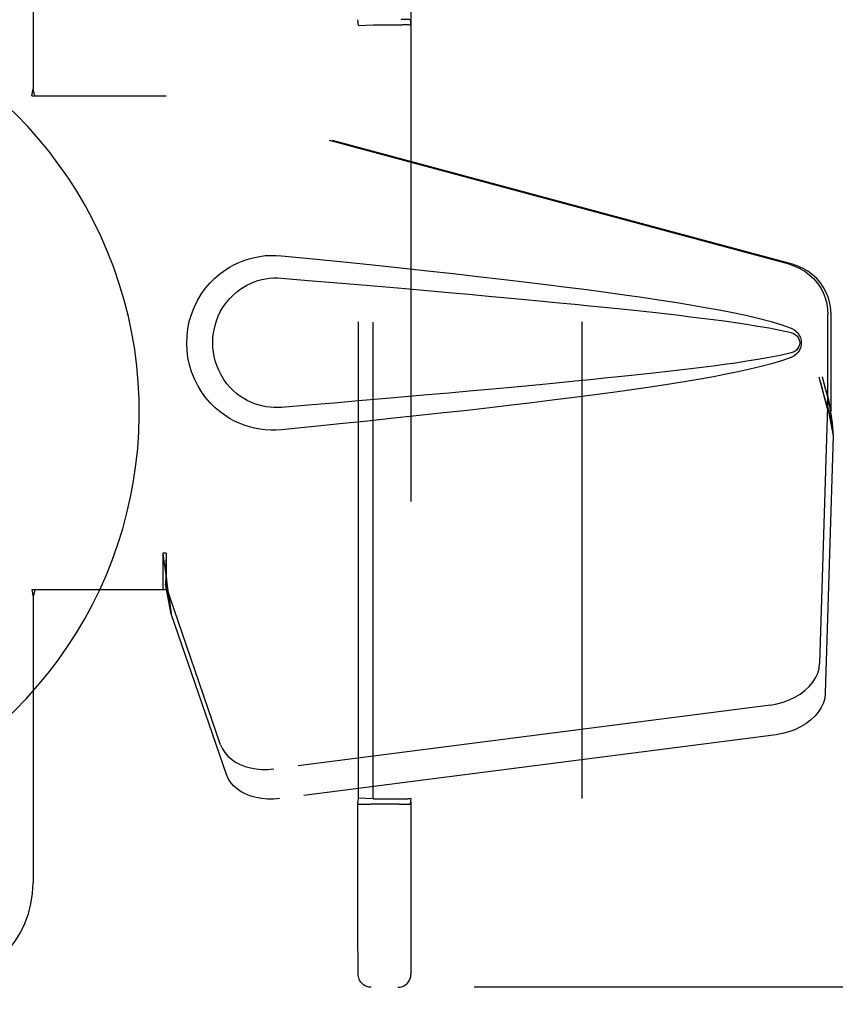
# Model space of a CAD drawing. Header units: inches. Extents: x 0 to 207, y 0 to 134.
# Tile 10 of 78: x 68.4 to 70.35, y 65.53 to 67.88. Entities that reach past the tile are written whole.
import ezdxf

# ---------------------------------------------------------------- set-up
doc = ezdxf.new("R2010")
doc.units = ezdxf.units.IN
doc.header["$LTSCALE"] = 11.383625
doc.header["$MEASUREMENT"] = 0
doc.linetypes.add('HIDDEN', pattern=[0.2, 0.1, -0.1])
doc.layers.add('DEFAULT_2', color=8, linetype='HIDDEN')
doc.layers.add('LEFTHAND_DOOR_ASSEMBLY', color=7, linetype='CONTINUOUS')

msp = doc.modelspace()

# ---------------------------------------------------------------- linework, layer by layer
at = {"layer": 'DEFAULT_2', "color": 8, "linetype": 'HIDDEN'}
for p, q in [((69.7464, 36.4201), (69.7464, 97.4621)), ((69.3372, 68.2851), (69.3372, 65.5971)), ((69.2119, 67.8642), (69.2102, 67.8781)), ((69.3352, 67.8781), (69.3368, 67.8652)), ((69.2119, 67.8642), (69.2467, 67.8655)), ((69.2119, 66.018), (69.2119, 67.8642)), ((69.2467, 66.0167), (69.2467, 67.8655)), ((69.2467, 67.8655), (69.3167, 67.8655)), ((69.3368, 67.8652), (69.3368, 66.0171)), ((69.2102, 66.0042), (69.2119, 66.018)), ((69.2467, 66.0167), (69.2119, 66.018)), ((69.2467, 66.0167), (69.3167, 66.0167)), ((69.3368, 66.0171), (69.3352, 66.0042)), ((69.2102, 65.9342), (69.2102, 66.0042)), ((69.2316, 66.0037), (69.2411, 66.0036)), ((69.309, 66.0036), (69.2411, 66.0036)), ((69.309, 66.0036), (69.3182, 66.0037)), ((69.3182, 66.0037), (69.3261, 66.0038)), ((69.2103, 65.8487), (69.2102, 65.9342)), ((69.2103, 65.7834), (69.2103, 65.8487)), ((69.2105, 65.7205), (69.2103, 65.7834)), ((69.2106, 65.6695), (69.2105, 65.7205)), ((69.2107, 65.6338), (69.2106, 65.6695)), ((69.2108, 65.6145), (69.2107, 65.6338)), ((69.2109, 65.6031), (69.2108, 65.6145)), ((69.211, 65.5997), (69.2109, 65.6031)), ((69.211, 65.5981), (69.211, 65.5997)), ((69.211, 65.5972), (69.211, 65.5981)), ((70.627, 65.5661), (69.2421, 65.5661))]:
    msp.add_line(p, q, dxfattribs=at)
for points in [[(69.3352, 67.8781), (69.3348, 67.8782), (69.3337, 67.8783), (69.3318, 67.8783), (69.3292, 67.8784), (69.3261, 67.8785), (69.3224, 67.8785), (69.3137, 67.8786)], [(69.2102, 66.0042), (69.2106, 66.0041), (69.2117, 66.004), (69.2136, 66.0039), (69.2161, 66.0038), (69.2192, 66.0038), (69.2229, 66.0037), (69.2316, 66.0037)], [(69.3261, 66.0038), (69.3292, 66.0038), (69.3318, 66.0039), (69.3337, 66.004), (69.3348, 66.0041), (69.3352, 66.0042)], [(69.2421, 65.5661), (69.2365, 65.5666), (69.2316, 65.568), (69.2275, 65.5698), (69.2239, 65.572), (69.2202, 65.5751), (69.2172, 65.5787), (69.215, 65.5819), (69.2135, 65.5852), (69.2123, 65.5886), (69.2116, 65.5916), (69.2113, 65.5935), (69.2112, 65.5946), (69.2111, 65.5954), (69.2111, 65.5959), (69.2111, 65.5963), (69.211, 65.5967), (69.211, 65.5972)], [(69.3062, 65.5661), (69.3111, 65.5665), (69.3158, 65.5676), (69.3203, 65.5695), (69.3244, 65.572), (69.3281, 65.5752), (69.3313, 65.5789), (69.3338, 65.5831), (69.3357, 65.5875), (69.3368, 65.5923), (69.3372, 65.5971)]]:
    msp.add_lwpolyline(points, dxfattribs=at)
for centre, start_param, end_param in [((69.3168, 67.8652), 0.002136, 1.572932), ((69.3168, 66.0171), -1.572932, -0.002136)]:
    msp.add_ellipse(centre, major_axis=(0.02, 0), ratio=0.017455, start_param=start_param, end_param=end_param, dxfattribs=at)
at = {"layer": 'LEFTHAND_DOOR_ASSEMBLY', "color": 8, "linetype": 'HIDDEN'}
for p, q in [((68.4339, 68.0661), (68.4339, 67.713)), ((68.4309, 67.6961), (68.4339, 67.713)), ((68.4383, 67.6961), (68.4339, 67.713)), ((68.4309, 67.6961), (68.7518, 67.6961)), ((70.2416, 67.2938), (68.7442, 67.6961)), ((70.2493, 67.2938), (68.7518, 67.6961)), ((70.334, 66.9433), (70.334, 67.1731)), ((70.3417, 66.9433), (70.3417, 67.1731)), ((70.3122, 67.0249), (70.334, 66.9433)), ((70.3199, 67.0249), (70.3417, 66.9433)), ((70.3333, 66.9547), (70.3141, 66.3396)), ((70.3333, 66.9547), (70.3468, 66.8837)), ((70.3356, 66.9708), (70.3442, 66.9146)), ((70.3417, 66.9433), (70.334, 66.9433)), ((70.3442, 66.9146), (70.3452, 66.9038)), ((70.3452, 66.9038), (70.346, 66.8935)), ((70.346, 66.8935), (70.3468, 66.8837)), ((70.3468, 66.8837), (70.3277, 66.2686)), ((68.7442, 66.6036), (68.7442, 66.5161)), ((68.7518, 66.6036), (68.7442, 66.6036)), ((68.7518, 66.6036), (68.7518, 66.5161)), ((68.4309, 66.5161), (68.4339, 66.4993)), ((68.7518, 66.5161), (68.4309, 66.5161)), ((68.4383, 66.5161), (68.4339, 66.4993)), ((68.8823, 66.1456), (68.7505, 66.5294)), ((68.764, 66.4584), (68.7505, 66.5294)), ((68.4339, 66.4993), (68.4339, 65.8161)), ((68.7597, 66.4888), (68.764, 66.4584)), ((68.8959, 66.0746), (68.764, 66.4584)), ((70.1966, 66.2406), (69.0092, 66.0881)), ((70.2102, 66.1695), (69.0227, 66.017))]:
    msp.add_line(p, q, dxfattribs=at)
for points in [[(69.0278, 66.8981), (69.0149, 66.8973), (69.002, 66.8972), (68.9891, 66.898), (68.9762, 66.8996), (68.9635, 66.902), (68.9509, 66.9051), (68.9387, 66.9091), (68.9268, 66.9138), (68.9151, 66.9192), (68.9036, 66.9255), (68.8922, 66.9328), (68.8808, 66.9411), (68.8694, 66.9508), (68.8582, 66.9618), (68.8472, 66.9745), (68.8368, 66.9886), (68.8276, 67.0038), (68.8195, 67.0199), (68.813, 67.0365), (68.8078, 67.0536), (68.8042, 67.0707), (68.802, 67.088), (68.8012, 67.1053), (68.8019, 67.1226), (68.8039, 67.1398), (68.8074, 67.157), (68.8124, 67.174), (68.8188, 67.1906), (68.8267, 67.2068), (68.8358, 67.2222), (68.8461, 67.2364), (68.8571, 67.2493), (68.8683, 67.2605), (68.8797, 67.2703), (68.8911, 67.2788), (68.9026, 67.2862), (68.9142, 67.2926), (68.926, 67.2981), (68.938, 67.3029), (68.9503, 67.3069), (68.963, 67.3102), (68.9758, 67.3126), (68.9888, 67.3143)], [(68.9888, 67.3143), (69.0018, 67.315), (69.0148, 67.315), (69.0278, 67.3141)], [(69.0278, 67.3141), (69.1034, 67.3066), (69.176, 67.2992), (69.2457, 67.292), (69.3126, 67.2849), (69.3767, 67.278), (69.4382, 67.2713), (69.4972, 67.2646), (69.5538, 67.2581), (69.608, 67.2517), (69.66, 67.2454), (69.7098, 67.2392), (69.7576, 67.2331), (69.8034, 67.227), (69.8473, 67.2209), (69.8894, 67.2149), (69.9297, 67.2089), (69.9683, 67.2029), (70.0052, 67.1969), (70.0406, 67.1908), (70.0743, 67.1846), (70.1066, 67.1783), (70.1375, 67.1717), (70.1669, 67.165), (70.1948, 67.1577), (70.2212, 67.1497), (70.246, 67.1411)], [(70.2416, 67.2938), (70.2546, 67.2895), (70.2669, 67.2839), (70.2786, 67.277), (70.2895, 67.2688), (70.2994, 67.2595), (70.3082, 67.2491), (70.3159, 67.2379), (70.3223, 67.2259), (70.3274, 67.2132), (70.331, 67.2001), (70.3332, 67.1867), (70.334, 67.1731)], [(70.3417, 67.1731), (70.3409, 67.1867), (70.3387, 67.2001), (70.3351, 67.2132), (70.33, 67.2259), (70.3236, 67.2379), (70.3159, 67.2491), (70.3071, 67.2595), (70.2971, 67.2688), (70.2863, 67.277), (70.2746, 67.2839), (70.2623, 67.2895), (70.2493, 67.2938)], [(69.0278, 66.9516), (69.0184, 66.9511), (69.0091, 66.9512), (68.9997, 66.9519), (68.9903, 66.9532), (68.9811, 66.9551), (68.9719, 66.9575), (68.9631, 66.9605), (68.9544, 66.964), (68.946, 66.968), (68.9377, 66.9726), (68.9295, 66.9779), (68.9213, 66.984), (68.9132, 66.991), (68.9051, 66.999), (68.8972, 67.0082), (68.8898, 67.0183), (68.8832, 67.0292), (68.8776, 67.0404), (68.873, 67.0516), (68.8694, 67.0628), (68.8667, 67.0737), (68.8649, 67.0845), (68.8638, 67.095), (68.8634, 67.1053), (68.8637, 67.1157), (68.8647, 67.1262), (68.8664, 67.1368), (68.8689, 67.1477), (68.8723, 67.1589), (68.8767, 67.1701), (68.8823, 67.1814), (68.8887, 67.1923), (68.8961, 67.2025), (68.904, 67.2119), (68.912, 67.2201), (68.9202, 67.2273), (68.9285, 67.2336), (68.9368, 67.2391), (68.9452, 67.2438), (68.9538, 67.248), (68.9625, 67.2516), (68.9715, 67.2546), (68.9806, 67.2571), (68.99, 67.259), (68.9994, 67.2603), (69.0089, 67.261), (69.0183, 67.2611), (69.0278, 67.2606)], [(69.0278, 67.2606), (69.0912, 67.2553), (69.1524, 67.2501), (69.2114, 67.2451), (69.2683, 67.2402), (69.3232, 67.2355), (69.376, 67.2308), (69.4267, 67.2263), (69.4755, 67.2219), (69.5224, 67.2177), (69.5674, 67.2136), (69.6105, 67.2095), (69.6518, 67.2056), (69.6912, 67.2019), (69.729, 67.1982), (69.7649, 67.1946), (69.7993, 67.1911), (69.832, 67.1878), (69.8634, 67.1845), (69.8935, 67.1813), (69.9226, 67.1781), (69.9508, 67.1749), (69.9784, 67.1717), (70.0056, 67.1685), (70.0325, 67.1652), (70.0593, 67.1617), (70.0861, 67.1582), (70.1129, 67.1544), (70.1397, 67.1505), (70.1665, 67.1462), (70.1932, 67.1416), (70.2198, 67.1362), (70.2462, 67.1303)], [(70.246, 67.1411), (70.2521, 67.138), (70.2573, 67.1341), (70.2619, 67.1295), (70.2656, 67.1242), (70.2682, 67.1185), (70.2698, 67.1126), (70.2703, 67.1063), (70.2698, 67.1001), (70.2683, 67.0941), (70.2657, 67.0884), (70.2621, 67.083), (70.2575, 67.0782), (70.2522, 67.0743), (70.246, 67.0712)], [(70.2462, 67.1303), (70.2513, 67.1284), (70.2557, 67.126), (70.2595, 67.1227), (70.2626, 67.119), (70.2648, 67.1149), (70.2662, 67.1106), (70.2666, 67.1059), (70.2661, 67.1013), (70.2647, 67.097), (70.2624, 67.093), (70.2594, 67.0893), (70.2556, 67.0862), (70.2512, 67.0838), (70.2462, 67.082)], [(70.2462, 67.082), (70.2198, 67.076), (70.1934, 67.0707), (70.1667, 67.066), (70.14, 67.0618), (70.1132, 67.0578), (70.0864, 67.0541), (70.0597, 67.0506), (70.0329, 67.0471), (70.0061, 67.0438), (69.979, 67.0406), (69.9515, 67.0374), (69.9233, 67.0343), (69.8942, 67.0311), (69.8641, 67.0279), (69.8328, 67.0246), (69.8001, 67.0212), (69.7658, 67.0177), (69.7298, 67.0142), (69.6921, 67.0105), (69.6526, 67.0067), (69.6113, 67.0028), (69.5682, 66.9988), (69.5232, 66.9946), (69.4762, 66.9904), (69.4274, 66.986), (69.3765, 66.9815), (69.3237, 66.9768), (69.2688, 66.9721), (69.2118, 66.9672), (69.1526, 66.9621), (69.0913, 66.9569), (69.0278, 66.9516)], [(70.246, 67.0712), (70.2234, 67.0632), (70.1994, 67.0558), (70.1741, 67.0491), (70.1475, 67.0428), (70.1197, 67.0367), (70.0906, 67.0308), (70.0602, 67.025), (70.0285, 67.0193), (69.9953, 67.0137), (69.9608, 67.0081), (69.9248, 67.0026), (69.8873, 66.997), (69.8482, 66.9914), (69.8075, 66.9858), (69.7651, 66.9802), (69.721, 66.9745), (69.675, 66.9687), (69.6272, 66.9628), (69.5775, 66.9569), (69.5257, 66.9509), (69.4717, 66.9447), (69.4156, 66.9385), (69.3572, 66.9321), (69.2964, 66.9256), (69.2331, 66.919), (69.1673, 66.9122), (69.0989, 66.9052), (69.0278, 66.8981)], [(70.3122, 67.0249), (70.3175, 67.0053), (70.3228, 66.9861), (70.3283, 66.9672), (70.3337, 66.9489), (70.339, 66.9314), (70.3442, 66.9146)], [(70.3199, 67.0249), (70.3225, 67.0153), (70.3251, 67.0059), (70.3277, 66.9966), (70.3304, 66.9876), (70.333, 66.979), (70.3356, 66.9708)], [(70.3356, 66.9708), (70.3352, 66.968), (70.3348, 66.9652), (70.3345, 66.9625), (70.3341, 66.9598), (70.3337, 66.9572), (70.3333, 66.9547)], [(68.7442, 66.6036), (68.7467, 66.5834), (68.7493, 66.5634), (68.752, 66.5437), (68.7547, 66.5246), (68.7597, 66.4888)], [(68.7518, 66.6036), (68.7517, 66.5933), (68.7516, 66.5831)], [(68.7516, 66.5831), (68.7514, 66.5634), (68.7513, 66.554), (68.7511, 66.5451)], [(68.7586, 66.4966), (68.7571, 66.5076), (68.755, 66.5249), (68.7533, 66.5409), (68.7522, 66.5554), (68.7516, 66.5682), (68.7515, 66.5759)], [(68.7511, 66.5451), (68.7509, 66.5396), (68.7508, 66.537), (68.7507, 66.5344), (68.7506, 66.5319), (68.7505, 66.5294)], [(70.1966, 66.2406), (70.2121, 66.2433), (70.227, 66.2473), (70.2414, 66.2526), (70.2551, 66.2591), (70.2677, 66.2667), (70.2791, 66.2754), (70.2892, 66.2849), (70.2977, 66.295), (70.3045, 66.3058), (70.3096, 66.3169), (70.3128, 66.3282), (70.3141, 66.3396)], [(70.3277, 66.2686), (70.3263, 66.2571), (70.3231, 66.2459), (70.3181, 66.2348), (70.3112, 66.224), (70.3027, 66.2138), (70.2927, 66.2043), (70.2812, 66.1957), (70.2686, 66.1881), (70.255, 66.1815), (70.2405, 66.1762), (70.2256, 66.1722), (70.2102, 66.1695)], [(68.8823, 66.1456), (68.8866, 66.136), (68.8922, 66.127), (68.8994, 66.1186), (68.908, 66.111), (68.9178, 66.1043), (68.9287, 66.0986), (68.9407, 66.0939), (68.9534, 66.0904), (68.9668, 66.088), (68.9807, 66.0868), (68.9948, 66.0868), (69.0092, 66.0881)], [(69.0227, 66.017), (69.0083, 66.0158), (68.9943, 66.0158), (68.9804, 66.017), (68.967, 66.0194), (68.9542, 66.0229), (68.9423, 66.0276), (68.9314, 66.0333), (68.9215, 66.04), (68.913, 66.0476), (68.9058, 66.0559), (68.9001, 66.0649), (68.8959, 66.0746)]]:
    msp.add_lwpolyline(points, dxfattribs=at)
at = {"layer": 'LEFTHAND_DOOR_ASSEMBLY', "color": 7, "linetype": 'Continuous'}
msp.add_arc((67.6839, 66.9411), 1.0039, 305.5066, 234.4934, dxfattribs=at)
at = {"layer": 'LEFTHAND_DOOR_ASSEMBLY', "color": 8, "linetype": 'HIDDEN'}
msp.add_arc((68.1839, 65.8161), 0.25, 270, 360, dxfattribs=at)

doc.saveas('drawing.dxf')
